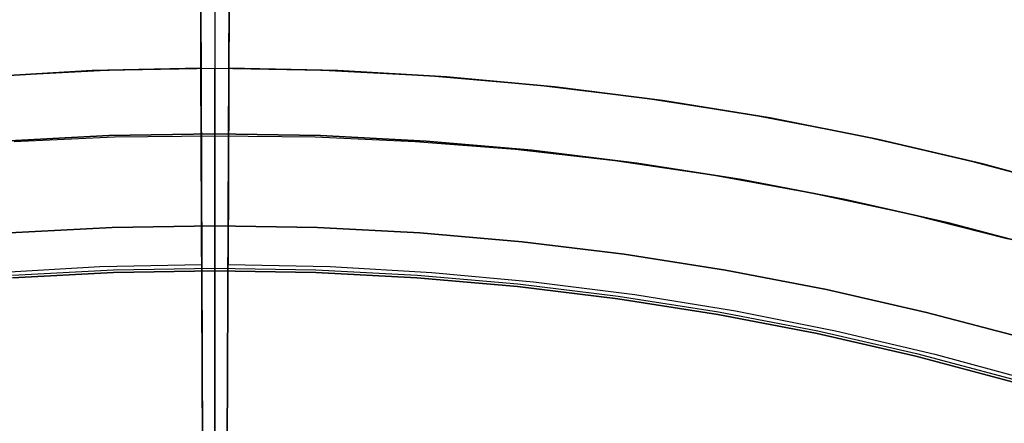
# Model space of a CAD drawing. Header units: millimetres. Extents: x 10802 to 11966, y -167 to 850.
# Tile 143 of 182: x 11378.24 to 11400.09, y 544.47 to 553.42. Entities that reach past the tile are written whole.
import ezdxf

# ---------------------------------------------------------------- set-up
doc = ezdxf.new("R2010")
doc.units = ezdxf.units.MM
doc.layers.add('1', color=7, linetype='Continuous')
doc.layers.add('color', color=7, linetype='Continuous')

msp = doc.modelspace()

# ---------------------------------------------------------------- linework, layer by layer
at = {"layer": '1', "color": 29, "true_color": 0x4d342b}
for p, q in [((11382.265, 552.346, 55.262), (11382.22, 562.46, 55.262)), ((11382.885, 552.345, 55.262), (11382.931, 562.46, 55.262)), ((11382.284, 547.996, 76.062), (11382.238, 558.401, 65.657)), ((11382.913, 558.401, 65.657), (11382.865, 547.996, 76.062)), ((11382.241, 557.845, 34.462), (11382.35, 532.841, 34.462)), ((11382.797, 532.841, 34.462), (11382.91, 557.845, 34.462)), ((11379.85, 552.293, 42.462), (11377.438, 552.156, 42.462)), ((11377.438, 552.156, 51.512), (11379.85, 552.293, 51.512)), ((11377.515, 552.162, 60.562), (11379.888, 552.294, 60.562)), ((11382.265, 552.346, 42.462), (11379.85, 552.293, 42.462)), ((11379.85, 552.293, 51.512), (11382.265, 552.346, 51.512)), ((11379.888, 552.294, 60.562), (11382.265, 552.346, 60.562)), ((11382.265, 552.346, 60.562), (11382.265, 552.346, 42.462)), ((11382.309, 542.346, 70.562), (11382.265, 552.346, 60.562)), ((11382.265, 552.346, 42.462), (11382.35, 532.841, 42.462)), ((11382.797, 532.841, 42.462), (11382.885, 552.345, 42.462)), ((11382.885, 552.345, 60.562), (11382.84, 542.346, 70.562)), ((11382.885, 552.345, 42.462), (11382.885, 552.345, 60.562)), ((11385.3, 552.293, 42.462), (11382.885, 552.345, 42.462)), ((11382.885, 552.345, 60.562), (11385.262, 552.294, 60.562)), ((11382.885, 552.345, 51.512), (11385.3, 552.293, 51.512)), ((11385.262, 552.294, 60.562), (11387.635, 552.161, 60.562)), ((11387.712, 552.156, 42.462), (11385.3, 552.293, 42.462)), ((11385.3, 552.293, 51.512), (11387.712, 552.156, 51.512)), ((11387.635, 552.161, 60.562), (11390.003, 551.948, 60.562)), ((11390.117, 551.935, 42.462), (11387.712, 552.156, 42.462)), ((11387.712, 552.156, 51.512), (11390.117, 551.935, 51.512)), ((11390.003, 551.948, 60.562), (11392.361, 551.653, 60.562)), ((11392.514, 551.631, 42.462), (11390.117, 551.935, 42.462)), ((11390.117, 551.935, 51.512), (11392.514, 551.631, 51.512)), ((11392.361, 551.653, 60.562), (11394.709, 551.278, 60.562)), ((11394.898, 551.244, 42.462), (11392.514, 551.631, 42.462)), ((11392.514, 551.631, 51.512), (11394.898, 551.244, 51.512)), ((11382.269, 551.332, 72.725), (11382.269, 551.332, 61.575)), ((11382.269, 551.332, 42.462), (11382.269, 551.332, 34.462)), ((11382.881, 551.332, 72.725), (11382.881, 551.332, 61.575)), ((11382.881, 551.332, 42.462), (11382.881, 551.332, 34.462)), ((11394.709, 551.278, 60.562), (11397.042, 550.823, 60.562)), ((11397.267, 550.774, 42.462), (11394.898, 551.244, 42.462)), ((11394.898, 551.244, 51.512), (11397.267, 550.774, 51.512)), ((11397.042, 550.823, 60.562), (11399.358, 550.288, 60.562)), ((11399.619, 550.223, 42.462), (11397.267, 550.774, 42.462)), ((11397.267, 550.774, 51.512), (11399.619, 550.223, 51.512)), ((11399.358, 550.288, 60.562), (11401.655, 549.674, 60.562)), ((11401.95, 549.589, 42.462), (11399.619, 550.223, 42.462)), ((11399.619, 550.223, 51.512), (11401.95, 549.589, 51.512)), ((11377.759, 547.818, 76.062), (11380.02, 547.946, 76.062)), ((11380.02, 547.946, 76.062), (11382.284, 547.996, 76.062)), ((11382.284, 547.996, 76.062), (11382.35, 532.841, 76.062)), ((11382.797, 532.841, 76.062), (11382.865, 547.996, 76.062)), ((11382.865, 547.996, 76.062), (11385.129, 547.946, 76.062)), ((11385.129, 547.946, 76.062), (11387.39, 547.818, 76.062)), ((11387.39, 547.818, 76.062), (11389.645, 547.611, 76.062)), ((11389.645, 547.611, 76.062), (11391.891, 547.326, 76.062)), ((11391.891, 547.326, 76.062), (11394.126, 546.963, 76.062)), ((11394.126, 546.963, 76.062), (11396.347, 546.523, 76.062)), ((11396.347, 546.523, 76.062), (11398.552, 546.005, 76.062)), ((11398.552, 546.005, 76.062), (11400.737, 545.412, 76.062))]:
    msp.add_line(p, q, dxfattribs=at)
at = {"layer": '1', "color": 250, "true_color": 0x111111}
for p, q in [((11377.775, 552.181, 47.3), (11380.171, 552.305, 47.3)), ((11377.775, 552.181, 56.8), (11380.171, 552.305, 56.8)), ((11377.775, 552.181, 52.05), (11380.171, 552.305, 52.05)), ((11380.171, 552.305, 47.3), (11382.57, 552.346, 47.3)), ((11380.171, 552.305, 56.8), (11382.57, 552.346, 56.8)), ((11380.171, 552.305, 52.05), (11382.57, 552.346, 52.05)), ((11382.57, 552.346, 47.3), (11384.969, 552.305, 47.3)), ((11382.57, 552.345, 47.248), (11382.57, 552.346, 47.3)), ((11382.57, 550.892, 56.8), (11382.57, 552.346, 56.8)), ((11382.57, 552.346, 47.3), (11382.57, 552.346, 56.8)), ((11382.57, 552.346, 56.8), (11384.969, 552.305, 56.8)), ((11382.57, 552.346, 52.05), (11384.969, 552.305, 52.05)), ((11382.57, 552.343, 47.197), (11382.57, 552.345, 47.248)), ((11382.57, 552.338, 47.146), (11382.57, 552.343, 47.197)), ((11382.57, 552.332, 47.095), (11382.57, 552.338, 47.146)), ((11382.57, 552.324, 47.044), (11382.57, 552.332, 47.095)), ((11382.57, 552.315, 46.993), (11382.57, 552.324, 47.044)), ((11382.57, 552.303, 46.943), (11382.57, 552.315, 46.993)), ((11382.57, 552.29, 46.893), (11382.57, 552.303, 46.943)), ((11382.57, 552.276, 46.844), (11382.57, 552.29, 46.893)), ((11382.57, 552.259, 46.795), (11382.57, 552.276, 46.844)), ((11382.57, 552.241, 46.747), (11382.57, 552.259, 46.795)), ((11382.57, 552.221, 46.699), (11382.57, 552.241, 46.747)), ((11382.57, 552.2, 46.652), (11382.57, 552.221, 46.699)), ((11382.57, 552.177, 46.606), (11382.57, 552.2, 46.652)), ((11382.57, 552.153, 46.561), (11382.57, 552.177, 46.606)), ((11384.969, 552.305, 47.3), (11387.365, 552.181, 47.3)), ((11384.969, 552.305, 56.8), (11387.365, 552.181, 56.8)), ((11384.969, 552.305, 52.05), (11387.365, 552.181, 52.05)), ((11387.365, 552.181, 47.3), (11389.755, 551.974, 47.3)), ((11387.365, 552.181, 56.8), (11389.755, 551.974, 56.8)), ((11387.365, 552.181, 52.05), (11389.755, 551.974, 52.05)), ((11382.57, 552.127, 46.517), (11382.57, 552.153, 46.561)), ((11382.57, 552.099, 46.473), (11382.57, 552.127, 46.517)), ((11382.57, 552.07, 46.43), (11382.57, 552.099, 46.473)), ((11382.57, 552.04, 46.389), (11382.57, 552.07, 46.43)), ((11382.57, 552.008, 46.348), (11382.57, 552.04, 46.389)), ((11382.57, 551.975, 46.309), (11382.57, 552.008, 46.348)), ((11382.57, 551.94, 46.271), (11382.57, 551.975, 46.309)), ((11389.755, 551.974, 47.3), (11392.137, 551.685, 47.3)), ((11389.755, 551.974, 56.8), (11392.137, 551.685, 56.8)), ((11389.755, 551.974, 52.05), (11392.137, 551.685, 52.05)), ((11382.57, 551.905, 46.234), (11382.57, 551.94, 46.271)), ((11382.57, 551.868, 46.198), (11382.57, 551.905, 46.234)), ((11382.57, 551.829, 46.164), (11382.57, 551.868, 46.198)), ((11382.57, 551.79, 46.13), (11382.57, 551.829, 46.164)), ((11382.57, 551.749, 46.099), (11382.57, 551.79, 46.13)), ((11382.57, 551.708, 46.068), (11382.57, 551.749, 46.099)), ((11382.57, 551.665, 46.039), (11382.57, 551.708, 46.068)), ((11382.57, 551.622, 46.012), (11382.57, 551.665, 46.039)), ((11382.57, 551.577, 45.986), (11382.57, 551.622, 46.012)), ((11382.57, 551.532, 45.961), (11382.57, 551.577, 45.986)), ((11382.57, 551.486, 45.938), (11382.57, 551.532, 45.961)), ((11392.137, 551.685, 47.3), (11394.507, 551.313, 47.3)), ((11392.137, 551.685, 56.8), (11394.507, 551.313, 56.8)), ((11392.137, 551.685, 52.05), (11394.507, 551.313, 52.05)), ((11382.57, 551.439, 45.917), (11382.57, 551.486, 45.938)), ((11382.57, 551.392, 45.897), (11382.57, 551.439, 45.917)), ((11382.57, 551.343, 45.879), (11382.57, 551.392, 45.897)), ((11382.57, 551.295, 45.863), (11382.57, 551.343, 45.879)), ((11382.57, 551.245, 45.848), (11382.57, 551.295, 45.863)), ((11394.507, 551.313, 47.3), (11396.863, 550.861, 47.3)), ((11394.507, 551.313, 56.8), (11396.863, 550.861, 56.8)), ((11394.507, 551.313, 52.05), (11396.863, 550.861, 52.05)), ((11382.57, 551.195, 45.835), (11382.57, 551.245, 45.848)), ((11382.57, 551.145, 45.824), (11382.57, 551.195, 45.835)), ((11382.57, 551.095, 45.814), (11382.57, 551.145, 45.824)), ((11382.57, 551.044, 45.806), (11382.57, 551.095, 45.814)), ((11380.221, 550.852, 56.8), (11377.875, 550.73, 56.8)), ((11377.875, 550.73, 58.12), (11380.221, 550.852, 58.12)), ((11377.875, 550.73, 57.46), (11380.221, 550.852, 57.46)), ((11382.57, 550.892, 56.8), (11380.221, 550.852, 56.8)), ((11380.221, 550.852, 58.12), (11382.57, 550.892, 58.12)), ((11380.221, 550.852, 57.46), (11382.57, 550.892, 57.46)), ((11382.57, 550.993, 45.8), (11382.57, 551.044, 45.806)), ((11382.57, 550.941, 45.796), (11382.57, 550.993, 45.8)), ((11382.57, 550.89, 45.793), (11382.57, 550.941, 45.796)), ((11384.919, 550.852, 56.8), (11382.57, 550.892, 56.8)), ((11382.57, 550.892, 56.8), (11382.57, 550.892, 58.12)), ((11382.57, 550.892, 58.12), (11384.919, 550.852, 58.12)), ((11382.57, 550.892, 58.12), (11382.57, 550.891, 58.222)), ((11382.57, 550.892, 57.46), (11384.919, 550.852, 57.46)), ((11382.57, 550.891, 58.222), (11382.57, 550.885, 58.324)), ((11382.57, 550.838, 45.792), (11382.57, 550.89, 45.793)), ((11382.57, 550.885, 58.324), (11382.57, 550.877, 58.425)), ((11382.57, 550.877, 58.425), (11382.57, 550.864, 58.526)), ((11382.57, 550.864, 58.526), (11382.57, 550.849, 58.627)), ((11382.57, 550.849, 58.627), (11382.57, 550.83, 58.727)), ((11387.264, 550.73, 56.8), (11384.919, 550.852, 56.8)), ((11384.919, 550.852, 58.12), (11387.264, 550.73, 58.12)), ((11384.919, 550.852, 57.46), (11387.264, 550.73, 57.46)), ((11396.863, 550.861, 47.3), (11399.202, 550.327, 47.3)), ((11396.863, 550.861, 56.8), (11399.202, 550.327, 56.8)), ((11396.863, 550.861, 52.05), (11399.202, 550.327, 52.05)), ((11380.344, 550.814, 45.792), (11378.12, 550.715, 45.792)), ((11382.57, 550.838, 45.792), (11380.344, 550.814, 45.792)), ((11382.57, 509.997, 45.792), (11382.57, 550.838, 45.792)), ((11384.796, 550.814, 45.792), (11382.57, 550.838, 45.792)), ((11382.57, 550.83, 58.727), (11382.57, 550.808, 58.826)), ((11382.57, 550.808, 58.826), (11382.57, 550.782, 58.924)), ((11382.57, 550.782, 58.924), (11382.57, 550.753, 59.022)), ((11382.57, 550.753, 59.022), (11382.57, 550.72, 59.118)), ((11382.57, 550.72, 59.118), (11382.57, 550.685, 59.213)), ((11382.57, 550.685, 59.213), (11382.57, 550.646, 59.307)), ((11382.57, 550.646, 59.307), (11382.57, 550.603, 59.4)), ((11387.019, 550.715, 45.792), (11384.796, 550.814, 45.792)), ((11389.238, 550.541, 45.792), (11387.019, 550.715, 45.792)), ((11389.605, 550.528, 56.8), (11387.264, 550.73, 56.8)), ((11387.264, 550.73, 58.12), (11389.605, 550.528, 58.12)), ((11387.264, 550.73, 57.46), (11389.605, 550.528, 57.46)), ((11382.57, 550.603, 59.4), (11382.57, 550.558, 59.491)), ((11382.57, 550.558, 59.491), (11382.57, 550.51, 59.581)), ((11382.57, 550.51, 59.581), (11382.57, 550.458, 59.669)), ((11382.57, 550.458, 59.669), (11382.57, 550.404, 59.755)), ((11391.45, 550.293, 45.792), (11389.238, 550.541, 45.792)), ((11391.937, 550.244, 56.8), (11389.605, 550.528, 56.8)), ((11389.605, 550.528, 58.12), (11391.937, 550.244, 58.12)), ((11389.605, 550.528, 57.46), (11391.937, 550.244, 57.46)), ((11382.57, 550.404, 59.755), (11382.57, 550.347, 59.839)), ((11382.57, 550.347, 59.839), (11382.57, 550.287, 59.921)), ((11382.57, 550.287, 59.921), (11382.57, 550.224, 60.001)), ((11382.57, 550.224, 60.001), (11382.57, 550.158, 60.079)), ((11393.652, 549.969, 45.792), (11391.45, 550.293, 45.792)), ((11394.257, 549.881, 56.8), (11391.937, 550.244, 56.8)), ((11391.937, 550.244, 58.12), (11394.257, 549.881, 58.12)), ((11391.937, 550.244, 57.46), (11394.257, 549.881, 57.46)), ((11399.202, 550.327, 47.3), (11401.522, 549.712, 47.3)), ((11399.202, 550.327, 56.8), (11401.522, 549.712, 56.8)), ((11399.202, 550.327, 52.05), (11401.522, 549.712, 52.05)), ((11382.57, 550.158, 60.079), (11382.57, 550.09, 60.154)), ((11382.57, 550.09, 60.154), (11382.57, 550.02, 60.227)), ((11382.57, 550.02, 60.227), (11382.57, 549.946, 60.298)), ((11382.57, 549.946, 60.298), (11382.57, 549.871, 60.366)), ((11382.57, 549.871, 60.366), (11382.57, 549.793, 60.432)), ((11382.57, 549.793, 60.432), (11382.57, 549.713, 60.495)), ((11395.842, 549.572, 45.792), (11393.652, 549.969, 45.792)), ((11396.564, 549.438, 56.8), (11394.257, 549.881, 56.8)), ((11394.257, 549.881, 58.12), (11396.564, 549.438, 58.12)), ((11394.257, 549.881, 57.46), (11396.564, 549.438, 57.46)), ((11382.57, 549.713, 60.495), (11382.57, 549.631, 60.555)), ((11382.57, 549.631, 60.555), (11382.57, 549.547, 60.612)), ((11382.57, 549.547, 60.612), (11382.57, 549.461, 60.666)), ((11398.018, 549.101, 45.792), (11395.842, 549.572, 45.792)), ((11382.57, 549.461, 60.666), (11382.57, 549.373, 60.718)), ((11382.57, 549.373, 60.718), (11382.57, 549.283, 60.766)), ((11398.854, 548.915, 56.8), (11396.564, 549.438, 56.8)), ((11396.564, 549.438, 58.12), (11398.854, 548.915, 58.12)), ((11396.564, 549.438, 57.46), (11398.854, 548.915, 57.46)), ((11382.57, 549.283, 60.766), (11382.57, 549.192, 60.811)), ((11382.57, 549.192, 60.811), (11382.57, 549.1, 60.853)), ((11400.176, 548.557, 45.792), (11398.018, 549.101, 45.792)), ((11382.57, 549.1, 60.853), (11382.57, 549.006, 60.892)), ((11382.57, 549.006, 60.892), (11382.57, 548.91, 60.928)), ((11382.57, 548.91, 60.928), (11382.57, 548.814, 60.96)), ((11401.125, 548.314, 56.8), (11398.854, 548.915, 56.8)), ((11398.854, 548.915, 58.12), (11401.125, 548.314, 58.12)), ((11398.854, 548.915, 57.46), (11401.125, 548.314, 57.46)), ((11380.292, 548.812, 258.714), (11378.016, 548.694, 258.714)), ((11378.016, 548.694, 282.75), (11380.292, 548.812, 282.75)), ((11378.016, 548.694, 270.732), (11380.292, 548.812, 270.732)), ((11382.57, 548.851, 258.714), (11380.292, 548.812, 258.714)), ((11380.292, 548.812, 282.75), (11382.57, 548.851, 282.75)), ((11380.292, 548.812, 270.732), (11382.57, 548.851, 270.732)), ((11382.57, 548.851, 258.714), (11382.57, 548.825, 257.461)), ((11384.848, 548.812, 258.714), (11382.57, 548.851, 258.714)), ((11382.57, 548.851, 258.714), (11382.57, 548.851, 282.75)), ((11382.57, 548.851, 282.75), (11384.848, 548.812, 282.75)), ((11382.57, 547.851, 282.75), (11382.57, 548.851, 282.75)), ((11382.57, 548.851, 270.732), (11384.848, 548.812, 270.732)), ((11382.57, 548.825, 257.461), (11382.57, 548.756, 256.21)), ((11382.57, 548.814, 60.96), (11382.57, 548.716, 60.99)), ((11382.57, 548.756, 256.21), (11382.57, 548.643, 254.963)), ((11382.57, 548.716, 60.99), (11382.57, 548.618, 61.015)), ((11387.124, 548.694, 258.714), (11384.848, 548.812, 258.714)), ((11384.848, 548.812, 282.75), (11387.124, 548.694, 282.75)), ((11384.848, 548.812, 270.732), (11387.124, 548.694, 270.732)), ((11389.394, 548.498, 258.714), (11387.124, 548.694, 258.714)), ((11387.124, 548.694, 282.75), (11389.394, 548.498, 282.75)), ((11387.124, 548.694, 270.732), (11389.394, 548.498, 270.732)), ((11382.57, 548.643, 254.963), (11382.57, 548.486, 253.72)), ((11382.57, 548.618, 61.015), (11382.57, 548.519, 61.038)), ((11382.57, 548.519, 61.038), (11382.57, 548.419, 61.057)), ((11382.57, 548.486, 253.72), (11382.57, 548.287, 252.483)), ((11391.656, 548.223, 258.714), (11389.394, 548.498, 258.714)), ((11389.394, 548.498, 282.75), (11391.656, 548.223, 282.75)), ((11389.394, 548.498, 270.732), (11391.656, 548.223, 270.732)), ((11382.57, 548.419, 61.057), (11382.57, 548.318, 61.072)), ((11382.57, 548.318, 61.072), (11382.57, 548.217, 61.084)), ((11382.57, 548.287, 252.483), (11382.57, 548.044, 251.254)), ((11382.57, 548.217, 61.084), (11382.57, 548.116, 61.093)), ((11382.57, 548.116, 61.093), (11382.57, 548.014, 61.098)), ((11382.57, 548.044, 251.254), (11382.57, 547.759, 250.034)), ((11382.57, 548.014, 61.098), (11382.57, 547.913, 61.1)), ((11393.907, 547.87, 258.714), (11391.656, 548.223, 258.714)), ((11391.656, 548.223, 282.75), (11393.907, 547.87, 282.75)), ((11391.656, 548.223, 270.732), (11393.907, 547.87, 270.732)), ((11378.081, 547.758, 61.1), (11380.324, 547.874, 61.1)), ((11380.326, 547.813, 282.75), (11378.085, 547.696, 282.75)), ((11380.326, 547.813, 258.715), (11378.085, 547.696, 258.715)), ((11378.085, 547.696, 270.733), (11380.326, 547.813, 270.733)), ((11380.324, 547.874, 61.1), (11382.57, 547.913, 61.1)), ((11382.57, 547.851, 282.75), (11380.326, 547.813, 282.75)), ((11382.57, 547.851, 258.715), (11380.326, 547.813, 258.715)), ((11380.326, 547.813, 270.733), (11382.57, 547.851, 270.733)), ((11382.57, 547.913, 61.1), (11384.816, 547.874, 61.1)), ((11382.57, 535.998, 61.1), (11382.57, 547.913, 61.1)), ((11382.57, 547.851, 258.715), (11382.57, 547.826, 257.498)), ((11384.814, 547.813, 282.75), (11382.57, 547.851, 282.75)), ((11382.57, 547.851, 258.715), (11382.57, 547.851, 282.75)), ((11384.814, 547.813, 258.715), (11382.57, 547.851, 258.715)), ((11382.57, 547.851, 270.733), (11384.814, 547.813, 270.733)), ((11382.57, 547.826, 257.498), (11382.57, 547.758, 256.282)), ((11387.055, 547.696, 282.75), (11384.814, 547.813, 282.75)), ((11387.055, 547.696, 258.715), (11384.814, 547.813, 258.715)), ((11384.814, 547.813, 270.733), (11387.055, 547.696, 270.733)), ((11384.816, 547.874, 61.1), (11387.059, 547.758, 61.1)), ((11396.144, 547.44, 258.714), (11393.907, 547.87, 258.714)), ((11393.907, 547.87, 282.75), (11396.144, 547.44, 282.75)), ((11393.907, 547.87, 270.732), (11396.144, 547.44, 270.732)), ((11382.57, 547.759, 250.034), (11382.57, 547.432, 248.825)), ((11382.57, 547.758, 256.282), (11382.57, 547.648, 255.069)), ((11382.57, 547.648, 255.069), (11382.57, 547.496, 253.86)), ((11389.29, 547.503, 282.75), (11387.055, 547.696, 282.75)), ((11389.29, 547.503, 258.715), (11387.055, 547.696, 258.715)), ((11387.055, 547.696, 270.733), (11389.29, 547.503, 270.733)), ((11387.059, 547.758, 61.1), (11389.297, 547.564, 61.1)), ((11382.57, 547.496, 253.86), (11382.57, 547.302, 252.658)), ((11382.57, 547.432, 248.825), (11382.57, 547.062, 247.628)), ((11391.518, 547.232, 282.75), (11389.29, 547.503, 282.75)), ((11391.518, 547.232, 258.715), (11389.29, 547.503, 258.715)), ((11389.29, 547.503, 270.733), (11391.518, 547.232, 270.733)), ((11389.297, 547.564, 61.1), (11391.526, 547.293, 61.1)), ((11398.366, 546.933, 258.714), (11396.144, 547.44, 258.714)), ((11396.144, 547.44, 282.75), (11398.366, 546.933, 282.75)), ((11396.144, 547.44, 270.732), (11398.366, 546.933, 270.732)), ((11382.57, 547.302, 252.658), (11382.57, 547.066, 251.463)), ((11393.735, 546.885, 282.75), (11391.518, 547.232, 282.75)), ((11393.735, 546.885, 258.715), (11391.518, 547.232, 258.715)), ((11391.518, 547.232, 270.733), (11393.735, 546.885, 270.733)), ((11391.526, 547.293, 61.1), (11393.746, 546.946, 61.1)), ((11382.57, 547.066, 251.463), (11382.57, 546.789, 250.277)), ((11382.57, 547.062, 247.628), (11382.57, 546.652, 246.445)), ((11393.746, 546.946, 61.1), (11395.951, 546.522, 61.1)), ((11400.568, 546.35, 258.714), (11398.366, 546.933, 258.714)), ((11398.366, 546.933, 282.75), (11400.568, 546.35, 282.75)), ((11398.366, 546.933, 270.732), (11400.568, 546.35, 270.732)), ((11382.57, 546.789, 250.277), (11382.57, 546.471, 249.102)), ((11395.939, 546.462, 282.75), (11393.735, 546.885, 282.75)), ((11395.939, 546.462, 258.715), (11393.735, 546.885, 258.715)), ((11393.735, 546.885, 270.733), (11395.939, 546.462, 270.733)), ((11382.57, 546.652, 246.445), (11382.57, 546.2, 245.276)), ((11395.951, 546.522, 61.1), (11398.141, 546.022, 61.1)), ((11382.57, 546.471, 249.102), (11382.57, 546.112, 247.938)), ((11398.127, 545.962, 282.75), (11395.939, 546.462, 282.75)), ((11398.127, 545.962, 258.715), (11395.939, 546.462, 258.715)), ((11395.939, 546.462, 270.733), (11398.127, 545.962, 270.733)), ((11382.57, 546.2, 245.276), (11382.57, 545.708, 244.124)), ((11382.57, 546.112, 247.938), (11382.57, 545.712, 246.788)), ((11400.296, 545.388, 282.75), (11398.127, 545.962, 282.75)), ((11400.296, 545.388, 258.715), (11398.127, 545.962, 258.715)), ((11398.127, 545.962, 270.733), (11400.296, 545.388, 270.733)), ((11398.141, 546.022, 61.1), (11400.313, 545.447, 61.1)), ((11382.57, 545.712, 246.788), (11382.57, 545.273, 245.652)), ((11382.57, 545.708, 244.124), (11382.57, 545.176, 242.99)), ((11382.57, 545.273, 245.652), (11382.57, 544.795, 244.532)), ((11382.57, 545.176, 242.99), (11382.57, 544.605, 241.875)), ((11382.57, 544.795, 244.532), (11382.57, 544.278, 243.429)), ((11382.57, 544.605, 241.875), (11382.57, 543.996, 240.781))]:
    msp.add_line(p, q, dxfattribs=at)
at = {"layer": 'color'}
msp.add_line((11382.57, 555.846, 34.462), (11382.57, 409.846, 34.462), dxfattribs=at)

doc.saveas('drawing.dxf')
